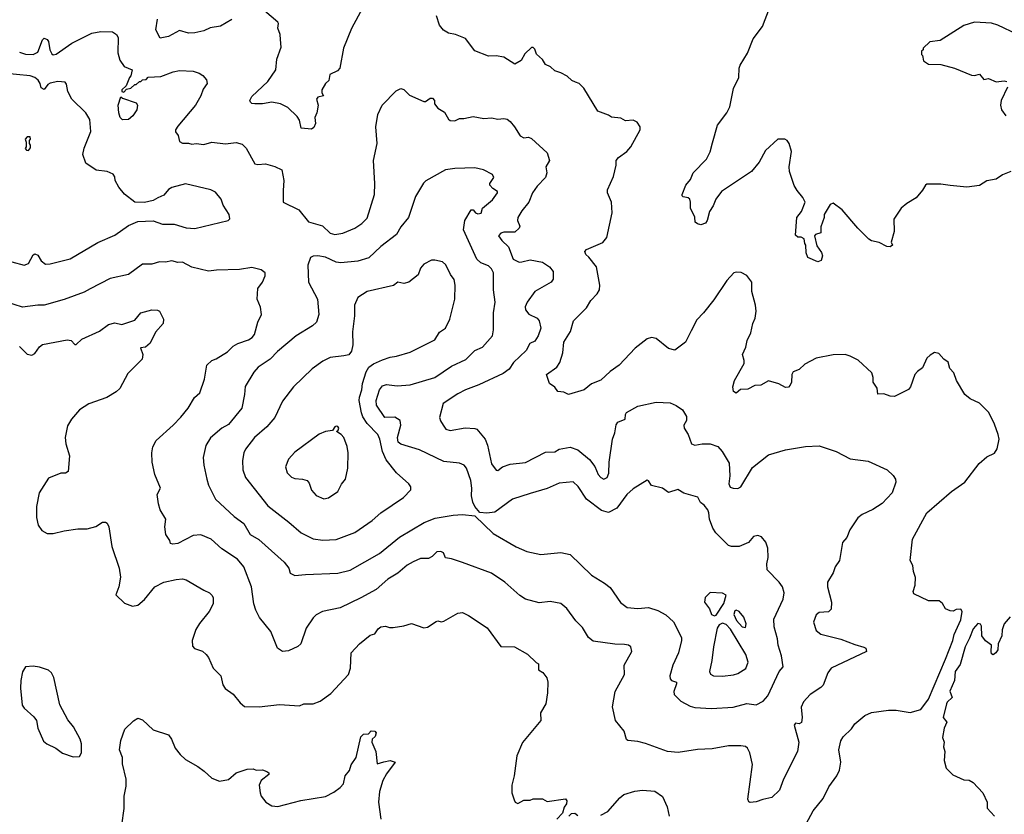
# Model space of a CAD drawing. Extents: x 1892934 to 2008621, y 567149 to 683290.
# Tile 24 of 256: x 1930927 to 1937328, y 587676 to 592841. Entities that reach past the tile are written whole.
import ezdxf

# ---------------------------------------------------------------- set-up
doc = ezdxf.new("R2010")
doc.units = 0

msp = doc.modelspace()

# ---------------------------------------------------------------- linework, layer by layer
at = {"layer": '0CON20XD'}
for points in [[(1933154.5, 592915.5), (1933085, 592783.8), (1933031.9, 592655), (1933007.5, 592525), (1932992.1, 592507.9), (1932943.6, 592485), (1932936.7, 592445), (1932914.7, 592425.3), (1932892.1, 592385), (1932891.1, 592365), (1932902.5, 592345), (1932865, 592336.7), (1932856.7, 592325), (1932866.5, 592285), (1932858, 592235), (1932845.5, 592205), (1932850.5, 592165), (1932839.9, 592140.1), (1932825, 592128.2), (1932755.7, 592135.7), (1932745, 592187.5), (1932731.7, 592211.7), (1932669.1, 592269.1), (1932623, 592293), (1932565, 592304.2), (1932505, 592294.4), (1932455, 592294), (1932435, 592296.7), (1932426.7, 592305), (1932423.8, 592315), (1932435, 592341.2), (1932540.7, 592439.2), (1932591.8, 592515), (1932597.7, 592585), (1932627.2, 592662.8), (1932622.9, 592712.9), (1932620, 592745), (1932606.1, 592785), (1932610.4, 592815), (1932604.2, 592824.2), (1932517.4, 592897.4)], [(1937370, 591855), (1937315, 591832.5), (1937275, 591803.3), (1937215, 591792.5), (1937166.4, 591763.6), (1937085, 591752.5), (1936975, 591763.3), (1936915, 591771.2), (1936825, 591771.2), (1936814.4, 591765.6), (1936796.6, 591733.4), (1936755, 591683.8), (1936693.9, 591646.1), (1936657.5, 591615), (1936610, 591545), (1936611.2, 591465), (1936592.5, 591395), (1936600, 591375), (1936585, 591363.3), (1936565, 591367.5), (1936515, 591393.3), (1936465, 591403.8), (1936446.7, 591415), (1936375, 591486.7), (1936273.3, 591605), (1936215, 591647.5), (1936195, 591640), (1936157.5, 591575), (1936157.5, 591555), (1936136, 591495), (1936136, 591455), (1936100, 591445), (1936093.6, 591436.4), (1936110, 591370), (1936138.3, 591328.3), (1936146.1, 591306.1), (1936137.5, 591275), (1936115, 591267.5), (1936050, 591295), (1936040, 591325), (1936037.5, 591375), (1936030, 591385), (1936027, 591417), (1936007, 591427), (1935985, 591427.5), (1935970.7, 591440.7), (1935978.8, 591555), (1936010, 591595), (1936032.5, 591655), (1936018, 591685), (1935981.5, 591731.5), (1935962.4, 591762.4), (1935930.5, 591855), (1935928.6, 591885), (1935944, 591985), (1935930, 592035), (1935915.9, 592055.9), (1935900, 592065), (1935855, 592063.8), (1935775, 591990), (1935734.3, 591915), (1935685, 591854.4), (1935490, 591725), (1935452.5, 591675), (1935435, 591630), (1935411.2, 591595), (1935396.2, 591535), (1935385, 591517.5), (1935355, 591507.5), (1935333, 591513), (1935317.5, 591525), (1935316.4, 591556.4), (1935287.5, 591615), (1935288.6, 591655), (1935282.9, 591675), (1935273.5, 591683.5), (1935239.3, 591689.3), (1935232.5, 591695), (1935233.3, 591705), (1935256.7, 591765), (1935287, 591803), (1935305.8, 591845), (1935392.5, 591935), (1935415, 591982.5), (1935430.6, 592039.4), (1935462.2, 592155), (1935525, 592235.8), (1935544.4, 592275), (1935567.6, 592392.4), (1935601.4, 592465), (1935604.5, 592525), (1935611.1, 592545), (1935658, 592622), (1935694.5, 592715.5), (1935755, 592796.2), (1935802, 592915)], [(1932305, 592841.1), (1932231.9, 592798.1), (1932165, 592787.3), (1932125, 592768.1), (1932065, 592754.3), (1932023.9, 592753.9), (1931965, 592770.4), (1931895, 592730.8), (1931840.6, 592720.6), (1931810.9, 592775), (1931823.8, 592845)], [(1936040, 587615), (1936085, 587698), (1936150.9, 587779.1), (1936187.5, 587855), (1936238, 587925), (1936256.8, 587963.2), (1936264.3, 588015), (1936251.2, 588095), (1936265.9, 588154.1), (1936279.7, 588180.3), (1936335, 588231.2), (1936356.7, 588265), (1936421.2, 588318.8), (1936465, 588338), (1936575, 588353.3), (1936625, 588353.3), (1936715, 588337.5), (1936785, 588356.7), (1936835.3, 588425), (1936945.6, 588684.5), (1936994.1, 588805), (1937001.9, 588845), (1937045, 588940.8), (1937054, 588995), (1937045, 589010), (1937015, 589006.2), (1936995, 588996.7), (1936975, 588997.5), (1936945, 589012.5), (1936926.1, 589046.1), (1936905, 589063.3), (1936835, 589063.8), (1936739.3, 589109.3), (1936736.2, 589125), (1936748, 589165), (1936751.2, 589215), (1936736.7, 589255), (1936734, 589294), (1936716.7, 589325), (1936730, 589465), (1936824.4, 589635), (1936985.4, 589774.6), (1937070.8, 589835), (1937165, 589955.8), (1937215, 589998.6), (1937265, 590022.5), (1937281.2, 590051.2), (1937294.3, 590115), (1937288.1, 590145), (1937265, 590211.2), (1937227, 590287), (1937167.3, 590347.3), (1937105, 590376.2), (1937071.2, 590405), (1937018, 590495), (1936998.8, 590545), (1936973.9, 590573.9), (1936962.5, 590615), (1936933.6, 590633.6), (1936901.7, 590671.7), (1936875, 590677.5), (1936845, 590660), (1936825, 590640), (1936795, 590577.5), (1936762.5, 590555), (1936746.7, 590535), (1936718.8, 590455), (1936705, 590437.5), (1936615, 590390.8), (1936585, 590394.3), (1936545, 590409.6), (1936505.8, 590405.8), (1936501.1, 590445), (1936476, 590485), (1936475.8, 590515.8), (1936466.2, 590545), (1936378.8, 590628.8), (1936325, 590653.3), (1936293.6, 590663.6), (1936215, 590663.3), (1936105, 590640), (1936031.7, 590601.7), (1935995, 590566.2), (1935955, 590552.5), (1935946.7, 590535), (1935943.3, 590485), (1935936.7, 590465), (1935925, 590453.3), (1935905, 590450), (1935862.9, 590472.9), (1935795, 590494), (1935745, 590465.8), (1935705, 590462.5), (1935659.7, 590440.3), (1935611.9, 590438.1), (1935585, 590413.3), (1935566.7, 590425), (1935562.9, 590455), (1935574.5, 590495), (1935636.7, 590605), (1935637.5, 590625), (1935626.2, 590665), (1935647.3, 590712.7), (1935656.2, 590755), (1935680, 590805), (1935693.3, 590865), (1935708.3, 590901.7), (1935713.6, 590946.4), (1935710, 590985), (1935686.2, 591075), (1935685.8, 591135), (1935655, 591177.5), (1935617, 591197), (1935585, 591200), (1935570, 591195), (1935524.1, 591145.9), (1935440.5, 591019.5), (1935373.3, 590935), (1935329.5, 590890.5), (1935292.1, 590817.9), (1935255.8, 590745), (1935185, 590693.1), (1935145, 590702.9), (1935065, 590769.2), (1935035, 590774), (1935005, 590766), (1934927.5, 590705), (1934824.4, 590595.6), (1934765, 590554.2), (1934705, 590497.5), (1934645, 590474.2), (1934596.7, 590435), (1934495, 590404.4), (1934465, 590419.1), (1934424.3, 590424.3), (1934405, 590451.9), (1934371.5, 590475), (1934352.5, 590535), (1934417.8, 590582.2), (1934438.5, 590611.5), (1934458.1, 590675), (1934464.5, 590745), (1934506.9, 590813.1), (1934527.3, 590882.7), (1934611.1, 590968.9), (1934639.4, 591015), (1934682, 591058), (1934695.7, 591085), (1934699.4, 591115), (1934675.6, 591235), (1934627.9, 591297.9), (1934606.7, 591315), (1934601.2, 591335), (1934612.3, 591347.7), (1934718.3, 591391.7), (1934743.8, 591425), (1934778.8, 591585), (1934774.2, 591655), (1934749.2, 591715), (1934748, 591735), (1934787.9, 591822.1), (1934803.8, 591895), (1934803.8, 591925), (1934818.8, 591945), (1934873.3, 591985), (1934900, 592015), (1934960, 592125), (1934960, 592145), (1934940, 592175), (1934915, 592187.5), (1934865, 592183.3), (1934835, 592201.2), (1934775, 592206.7), (1934755, 592220), (1934685.9, 592245.9), (1934594.2, 592395), (1934565, 592426.2), (1934540, 592435), (1934515.9, 592445.9), (1934485, 592473.8), (1934445, 592496.2), (1934405, 592508.8), (1934376.7, 592535), (1934345, 592550), (1934325, 592582.5), (1934287, 592617), (1934275, 592650), (1934265, 592660), (1934255, 592660), (1934211.7, 592618.3), (1934187.5, 592575), (1934145, 592551.2), (1934075, 592596.2), (1934025, 592606), (1933973.9, 592603.9), (1933885, 592638), (1933825, 592718.8), (1933760, 592745), (1933715, 592752.5), (1933682.3, 592772.3), (1933656.1, 592806.1), (1933636.7, 592865)], [(1937414.3, 592744.3), (1937285.6, 592805.6), (1937245, 592818), (1937135, 592823.8), (1937065, 592803.8), (1936910, 592705), (1936843, 592697), (1936800, 592655), (1936800, 592645), (1936790, 592635), (1936790, 592615), (1936797, 592607), (1936803, 592573), (1936835, 592551.2), (1936915, 592550), (1937005, 592526.2), (1937115, 592480), (1937135, 592477.5), (1937166.4, 592486.4), (1937195, 592452.5), (1937225, 592457.5), (1937275, 592436.7), (1937326.4, 592443.6), (1937345, 592438.8)], [(1930925, 592630), (1930965, 592616), (1931015, 592614.1), (1931045, 592629.4), (1931075, 592710), (1931085, 592721.2), (1931105, 592712.9), (1931115, 592698), (1931123.4, 592645), (1931135, 592618), (1931145, 592611.4), (1931165, 592617.5), (1931265, 592688.1), (1931395, 592752.5), (1931455, 592764.4), (1931530.9, 592760.9), (1931556.2, 592745), (1931567.5, 592725), (1931564.5, 592624.5), (1931577.2, 592577.2), (1931607, 592537), (1931657.5, 592515), (1931650, 592475), (1931640, 592465), (1931618.3, 592411.7), (1931590, 592385), (1931590, 592375), (1931605, 592370), (1931621.7, 592388.3), (1931650, 592395), (1931675, 592420), (1931685, 592420), (1931705, 592440), (1931715, 592440), (1931725, 592450), (1931748.3, 592451.7), (1931763, 592467), (1931845, 592470.8), (1931925, 592501.9), (1931965, 592510), (1932055, 592506), (1932093.9, 592493.9), (1932118.3, 592478.3), (1932140.7, 592450.7), (1932146.7, 592425), (1932120, 592390), (1932104, 592345), (1932070.8, 592285), (1931955, 592149.2), (1931940.8, 592125), (1931940.8, 592110.8), (1931957.4, 592087.4), (1931965, 592050), (1931985, 592039.1), (1932025, 592038.6), (1932045, 592030.6), (1932075, 592035.5), (1932125, 592030.5), (1932175, 592043.6), (1932265, 592034.4), (1932335, 592042.9), (1932372.4, 592032.4), (1932400, 592005), (1932455, 591904.3), (1932475, 591898.6), (1932525, 591904.2), (1932585, 591887.1), (1932631.2, 591865), (1932644.5, 591795), (1932640.8, 591730.8), (1932640.5, 591655), (1932741.1, 591605), (1932805, 591527.5), (1932895, 591500), (1932945, 591452.5), (1932975, 591445.5), (1933027.4, 591452.6), (1933105, 591485.5), (1933151.1, 591515), (1933185, 591550), (1933234.5, 591705), (1933236.7, 591775), (1933226.7, 591925), (1933250, 592035), (1933242, 592145), (1933256.1, 592223.9), (1933282.5, 592285), (1933375, 592377.5), (1933405, 592392.5), (1933425, 592387.5), (1933460.3, 592350.3), (1933555, 592310), (1933565, 592310), (1933595, 592330), (1933610.7, 592330.7), (1933623.1, 592315), (1933624, 592294), (1933645, 592266.2), (1933689.5, 592239.5), (1933714, 592194), (1933725.8, 592185.8), (1933755, 592183.3), (1933785, 592198.9), (1933815, 592198.6), (1933875, 592210.8), (1933945, 592199.5), (1933995, 592202.1), (1934035, 592194.6), (1934075, 592198.1), (1934095, 592193.6), (1934115, 592179.5), (1934142.9, 592145), (1934180, 592085), (1934205, 592073.8), (1934233.9, 592076.1), (1934255, 592068.8), (1934356, 591975), (1934370.8, 591925), (1934347.5, 591885), (1934353.8, 591845), (1934346, 591815), (1934290.3, 591759.7), (1934261.2, 591715), (1934236.7, 591655), (1934191.2, 591598.8), (1934166.2, 591555), (1934162.5, 591535), (1934177.9, 591497.9), (1934173.3, 591485), (1934145, 591460), (1934075, 591460), (1934055, 591453.8), (1934040, 591435), (1934061.4, 591405), (1934105, 591364), (1934135.6, 591285), (1934175, 591264.4), (1934192.1, 591267.9), (1934245, 591279.4), (1934325, 591265.5), (1934372, 591235), (1934394, 591205), (1934394, 591155), (1934382.5, 591135), (1934275, 591073.1), (1934226.5, 591005), (1934212.9, 590975), (1934214.2, 590955), (1934236.8, 590926.8), (1934290.9, 590900.9), (1934304.3, 590884.3), (1934314.4, 590835), (1934298.1, 590785), (1934275, 590752), (1934243.8, 590736.2), (1934219.8, 590690.2), (1934137.6, 590612.4), (1934109.8, 590570.2), (1934069.8, 590540.2), (1933912.4, 590467.6), (1933825, 590435.4), (1933775, 590409.1), (1933680, 590345), (1933657.1, 590255), (1933662.4, 590232.4), (1933678.8, 590205)], [(1931125, 591252.9), (1931255, 591285.7), (1931435, 591392), (1931545, 591440), (1931635, 591503.3), (1931695, 591528.8), (1931793.6, 591533.6), (1931855, 591512.5), (1931930.8, 591510.8), (1932008.3, 591488.3), (1932066.5, 591483.5), (1932282.5, 591535), (1932293.6, 591546.4), (1932288.8, 591575), (1932250, 591635), (1932236.7, 591675), (1932199.5, 591719.5), (1932170, 591735), (1932005, 591774), (1931915, 591750), (1931895, 591736.7), (1931865, 591701.2), (1931825, 591682), (1931795, 591666.2), (1931737.7, 591652.3), (1931675, 591653.8), (1931607.3, 591707.3), (1931572.1, 591752.1), (1931546.7, 591795), (1931545, 591820), (1931535, 591836.7), (1931495, 591853.8), (1931425, 591863.3), (1931357.3, 591907.3), (1931336.9, 591965), (1931346.5, 592005), (1931389.5, 592115), (1931382.6, 592192.6), (1931358, 592235), (1931266.4, 592325), (1931240.5, 592375), (1931231.4, 592421.4), (1931223.3, 592435), (1931175, 592439.5), (1931125, 592428.2), (1931110.7, 592419.3), (1931085, 592386), (1931066.7, 592396.7), (1931060, 592425), (1931046.6, 592446.6), (1931025, 592464.6), (1930995, 592476.8), (1930816.5, 592493.5)], [(1937347.7, 592402.3), (1937308, 592315), (1937303.8, 592285), (1937308.8, 592255), (1937337.5, 592215)], [(1931595, 592190.8), (1931580.8, 592205), (1931571.9, 592235), (1931568, 592285), (1931585, 592340), (1931595, 592330), (1931685, 592300), (1931692.5, 592285), (1931687.5, 592255), (1931662.5, 592215), (1931635, 592191.4), (1931595, 592190.8)], [(1930985, 591990), (1930997, 592007), (1930997.5, 592025), (1930990, 592035), (1930990, 592055), (1930997.5, 592065), (1930995, 592080), (1930975, 592080), (1930962.5, 592065), (1930970, 592045), (1930970, 592015), (1930963, 592003), (1930971.7, 591991.7), (1930985, 591990)], [(1935425, 588363.3), (1935565, 588372.5), (1935655, 588395.6), (1935715, 588388.1), (1935759.4, 588410.6), (1935791.1, 588445), (1935865, 588603.3), (1935890, 588635), (1935880, 588705), (1935858.1, 588775), (1935853.3, 588816.7), (1935832.3, 588895), (1935828.5, 588945), (1935890, 589075), (1935896.1, 589115), (1935885.5, 589155), (1935864.7, 589184.7), (1935786.7, 589265), (1935784, 589305), (1935793.1, 589345), (1935790, 589405), (1935777.5, 589445), (1935748.7, 589478.7), (1935725, 589488.6), (1935698, 589482), (1935665, 589442.5), (1935605, 589417.1), (1935555, 589417.5), (1935535, 589423.8), (1935452, 589505), (1935432.5, 589535), (1935411.2, 589595), (1935408, 589635), (1935400, 589655), (1935375.8, 589685), (1935352.1, 589702.1), (1935335, 589737.5), (1935244.1, 589764.1), (1935205, 589786.7), (1935145, 589766.7), (1935105, 589796.7), (1935035, 589813.3), (1935015, 589843.3), (1935005, 589846.7), (1934915, 589792.5), (1934872.9, 589755), (1934809.2, 589665), (1934755, 589638.1), (1934710.2, 589650.2), (1934610.6, 589725), (1934557.2, 589807.2), (1934525, 589838), (1934435, 589827.5), (1934356.4, 589793.6), (1934245, 589761.1), (1934131.2, 589725), (1934015, 589640), (1933964.1, 589634.1), (1933917.5, 589637.5), (1933886.4, 589676.4), (1933873.3, 589705), (1933863.5, 589745), (1933867.3, 589795), (1933860.5, 589845), (1933832.1, 589925), (1933816.4, 589946.3), (1933785, 589958.1), (1933685, 589969.1), (1933525, 590046), (1933405, 590081.8), (1933387.9, 590095), (1933382.9, 590125), (1933404.6, 590205), (1933400.5, 590235), (1933365, 590257.1), (1933301.4, 590255), (1933246.8, 590335), (1933245.3, 590365), (1933265.3, 590435), (1933285, 590460), (1933310.6, 590469.4), (1933380.7, 590460.7), (1933465, 590467.3), (1933625, 590515.6), (1933735, 590587.8), (1933827.6, 590632.4), (1933885, 590690), (1933935, 590711.4), (1934000, 590785), (1934008.1, 590825), (1934006.7, 590935), (1934018, 591005), (1934007.5, 591085), (1934006.2, 591195), (1933995, 591220.8), (1933975, 591240.6), (1933925, 591259.6), (1933897.7, 591285), (1933812.2, 591475), (1933821.1, 591535), (1933862.5, 591605), (1933875.4, 591605.4), (1933889.4, 591585), (1933905, 591577.9), (1933926, 591584), (1933936.2, 591615), (1934001.2, 591668.8), (1934034, 591715), (1934033.8, 591725), (1934003.3, 591743.3), (1933982.5, 591765), (1933983.2, 591776.8), (1934008.8, 591815), (1934000, 591835), (1933942.5, 591865), (1933885, 591877.5), (1933755.9, 591874.1), (1933695.9, 591864.1), (1933566.8, 591793.2), (1933551.7, 591778.3), (1933499.3, 591690.7), (1933454.3, 591555), (1933405.7, 591495), (1933375.7, 591445), (1933274, 591366), (1933196.2, 591293.8), (1933125, 591270.9), (1933015, 591260.4), (1932985, 591264.5), (1932915, 591296.7), (1932865.6, 591305.6), (1932835.8, 591304.2), (1932817.5, 591295), (1932800, 591245), (1932804.3, 591135), (1932863.1, 591025), (1932871.4, 590925), (1932855.6, 590874.4), (1932829.8, 590850.2), (1932724.6, 590785.4), (1932602.9, 590685), (1932554.7, 590635.3), (1932478, 590582), (1932449.3, 590550.7), (1932393.6, 590456.4), (1932389.4, 590405), (1932370, 590315), (1932285, 590210), (1932240.8, 590185), (1932167.4, 590122.6), (1932137.4, 590072.6), (1932120, 589995), (1932124.5, 589944.5), (1932144.5, 589855), (1932154.3, 589815), (1932200, 589725), (1932321.4, 589611.4), (1932385, 589565.7), (1932425.4, 589495.4), (1932481.7, 589461.7), (1932645.8, 589315), (1932677.5, 589275), (1932685, 589243.3), (1932715, 589227.5), (1932785, 589235.6), (1932995, 589243.1), (1933075, 589262.2), (1933265, 589370.5), (1933395, 589477.8), (1933557.1, 589572.9), (1933628.9, 589601.1), (1933745, 589620), (1933805, 589624.3), (1933886.7, 589616.7), (1934005, 589502), (1934155, 589414.4), (1934223.3, 589385), (1934314.4, 589364.4), (1934445, 589377.1), (1934505.5, 589365.5), (1934645, 589230.8), (1934728.9, 589178.9), (1934765, 589149.2), (1934831.7, 589051.7), (1934875, 589019.2), (1934944.4, 589014.4), (1935015, 589020), (1935075, 589000.6), (1935127.5, 588972.5), (1935177.6, 588927.6), (1935229.5, 588825), (1935230, 588805), (1935210, 588725), (1935172.9, 588645), (1935152.5, 588575), (1935156.1, 588556.1), (1935165, 588546.7), (1935196.2, 588535), (1935197.5, 588525), (1935178.6, 588475), (1935181.4, 588455), (1935225, 588411.4), (1935285, 588378.1), (1935315, 588370.6), (1935425, 588363.3)], [(1930875, 591267.5), (1930955, 591245.7), (1930983.3, 591256.7), (1931015, 591312), (1931025, 591318), (1931045, 591310.8), (1931067.5, 591272.5), (1931095, 591251.4), (1931125, 591252.9)], [(1933678.8, 590205), (1933698.3, 590178.3), (1933725, 590170), (1933822.6, 590187.4), (1933885, 590184.5), (1933898.8, 590178.8), (1933953.8, 590113.8), (1933968.5, 590075), (1933993.1, 589955), (1934025, 589913.3), (1934035, 589910), (1934065, 589934.2), (1934115, 589951.1), (1934215, 589963.1), (1934345, 590028.8), (1934405, 590032.9), (1934435, 590049.2), (1934505, 590062.5), (1934555, 590045.5), (1934631.1, 589981.1), (1934666.6, 589936.6), (1934688.1, 589885), (1934705, 589864.4), (1934725, 589854.5), (1934745.6, 589865), (1934757.4, 589892.6), (1934760, 589965), (1934780.8, 590115), (1934795.8, 590155), (1934805, 590206.7), (1934816.2, 590225), (1934863.8, 590245), (1934865.8, 590275), (1934872.7, 590287.3), (1934945, 590328), (1935065, 590353.8), (1935155, 590350), (1935195, 590333.3), (1935236.7, 590305), (1935261.8, 590261.8), (1935260.8, 590235), (1935244.2, 590205), (1935245.7, 590185.7), (1935272.9, 590145), (1935294.5, 590084.5), (1935315, 590074.3), (1935364.1, 590084.1), (1935415, 590083.1), (1935465, 590065.7), (1935494.6, 590034.6), (1935539.1, 589959.1), (1935542.7, 589875), (1935536.6, 589825), (1935545, 589803.3), (1935565, 589795.7), (1935595, 589794.4), (1935615, 589804.4), (1935690.7, 589929.3), (1935795, 590012), (1935905, 590045.8), (1936035, 590065.8), (1936125, 590071.2), (1936235, 590033.8), (1936325.9, 589985.9), (1936441.7, 589971.7), (1936565.8, 589915.8), (1936605, 589877.5), (1936620, 589855), (1936623.3, 589835), (1936598.8, 589765), (1936533.2, 589696.8), (1936473.2, 589656.8), (1936404.5, 589625.5), (1936375, 589602), (1936322.9, 589525), (1936304, 589475), (1936275, 589443.3), (1936256.1, 589325), (1936227.3, 589285), (1936214.4, 589245.6), (1936178.6, 589185), (1936179.2, 589155), (1936203.8, 589055), (1936201.7, 589008.3), (1936185, 588992.5), (1936125, 588987.5), (1936105, 588972.5), (1936088, 588925), (1936105, 588870), (1936135, 588846.7), (1936265, 588814.3), (1936355, 588779.2), (1936415, 588763.3), (1936427.5, 588755), (1936432.5, 588735), (1936203.1, 588626.9), (1936180.6, 588595), (1936150.8, 588515), (1936135, 588499.2), (1936065, 588455.7), (1936022.6, 588407.4), (1936007.1, 588372.9), (1936013.2, 588305), (1936008.3, 588271.7), (1935995, 588264.2), (1935970.8, 588269.2), (1935961.4, 588255), (1935991.5, 588145), (1935984.4, 588085), (1935893.1, 587905), (1935867, 587833), (1935817.5, 587785), (1935757.3, 587772.7), (1935715, 587756.7), (1935675, 587753.3), (1935667, 587757), (1935660, 587775), (1935691.2, 587998.8), (1935674.2, 588075), (1935658, 588105), (1935645, 588116), (1935615, 588121.4), (1935535, 588120), (1935428.8, 588101.2), (1935333, 588097), (1935207.3, 588077.3), (1935137.5, 588085), (1934995, 588136.2), (1934945, 588148.8), (1934880, 588155), (1934871.2, 588161.2), (1934857, 588217), (1934801.2, 588285), (1934780, 588375), (1934797.5, 588475), (1934859.2, 588585), (1934857.5, 588645), (1934905.8, 588735), (1934900, 588765), (1934885, 588775.8), (1934859.7, 588780.3), (1934795, 588782.2), (1934655, 588800.8), (1934624, 588825), (1934585, 588891.2), (1934543.2, 588933.2), (1934484.3, 589014.3), (1934445, 589045.8), (1934375, 589059.2), (1934305, 589050.6), (1934215, 589074.3), (1934178, 589098), (1934080.8, 589185), (1933995, 589242.9), (1933805, 589312.9), (1933735, 589335.7), (1933695, 589342), (1933681.2, 589375), (1933665, 589384.2), (1933639.1, 589380.9), (1933608.3, 589351.7), (1933585, 589339.2), (1933532.4, 589337.6), (1933485, 589317.1), (1933445, 589295.6), (1933385.9, 589244.1), (1933320.6, 589205), (1933245, 589137.8), (1933145, 589082.2), (1933011.1, 589018.9), (1932895, 588994.3), (1932855, 588972.5), (1932835, 588954), (1932790, 588885), (1932755, 588783.3), (1932735, 588766.7), (1932675, 588738.8), (1932635, 588733.3), (1932603.3, 588755), (1932559.2, 588865), (1932486, 588955), (1932462.1, 589002.1), (1932450, 589045), (1932434.4, 589155), (1932383.1, 589285), (1932342.5, 589335), (1932241.1, 589401.1), (1932172.5, 589465), (1932105, 589493.5), (1932055, 589488.5), (1931955, 589436.9), (1931922, 589432), (1931907, 589437), (1931902.5, 589455), (1931876.7, 589495), (1931870, 589545), (1931876.7, 589595), (1931841.2, 589655), (1931828.8, 589695), (1931820, 589755), (1931841.9, 589795), (1931806, 589885), (1931789.2, 589965), (1931786, 590025), (1931792, 590065), (1931814, 590105), (1931925.4, 590204.6), (1931975, 590257.5), (1932021.4, 590315), (1932062.5, 590385), (1932097.1, 590415), (1932127.5, 590505), (1932143.8, 590595), (1932175, 590626), (1932205, 590637.1), (1932278.6, 590681.4), (1932315, 590719.5), (1932345, 590736.9), (1932415, 590759.4), (1932437.5, 590775), (1932452.9, 590795), (1932475.8, 590875), (1932499.4, 590925), (1932492.4, 590972.4), (1932470.8, 591025), (1932476, 591094), (1932505.7, 591134.3), (1932523.3, 591175), (1932522.5, 591195), (1932497.5, 591215), (1932435, 591229.2), (1932355, 591216), (1932206.9, 591213.1), (1932155, 591205.7), (1932045, 591233.1), (1931985, 591264.4), (1931955, 591263.1), (1931915, 591272.5), (1931875, 591265.5), (1931835, 591266.5), (1931785, 591251.1), (1931725, 591251.4), (1931633.3, 591185), (1931515, 591158.9), (1931385, 591090.6), (1931345, 591069.2), (1931215, 591023.1), (1931085, 590984.4), (1931044.5, 590985.5), (1930945, 590972), (1930837.9, 591007.9)], [(1932897.8, 589457.8), (1932985, 589462.5), (1933105, 589508.6), (1933217.5, 589585), (1933275, 589635.7), (1933421.2, 589735), (1933468.8, 589785), (1933468.8, 589805), (1933456.7, 589825), (1933375.6, 589895.6), (1933309.3, 589979.3), (1933286.2, 590035), (1933268.9, 590115), (1933255.4, 590145), (1933185, 590215.5), (1933158.7, 590258.7), (1933148.2, 590285), (1933134.1, 590365), (1933135, 590386.2), (1933151.8, 590435), (1933154.7, 590475.3), (1933178.9, 590551.1), (1933197.6, 590582.4), (1933226.2, 590603.8), (1933285, 590629.6), (1933335, 590647.3), (1933376.4, 590653.6), (1933465, 590680), (1933625, 590760.8), (1933655, 590808.8), (1933694.2, 590835), (1933724.2, 590895), (1933756, 591025), (1933758, 591115), (1933752.3, 591152.3), (1933727.5, 591185), (1933698.3, 591248.3), (1933675, 591266.2), (1933625, 591277.5), (1933605, 591277.5), (1933555, 591251.2), (1933532.5, 591225), (1933517.3, 591182.7), (1933456.7, 591135), (1933425, 591125.7), (1933385, 591135.3), (1933356.9, 591113.1), (1933185.6, 591074.4), (1933126, 591035), (1933104.4, 590985), (1933103.5, 590915), (1933091.3, 590811.3), (1933091.7, 590728.3), (1933084.2, 590685.8), (1933067, 590663), (1933034.4, 590655.6), (1932945, 590644.2), (1932897.9, 590622.1), (1932827.6, 590572.4), (1932706.4, 590453.6), (1932635, 590361.2), (1932585, 590254.2), (1932532.9, 590195), (1932453.1, 590125), (1932395, 590050), (1932384.3, 590025), (1932375.6, 589975), (1932377.1, 589915), (1932395.7, 589865), (1932540.9, 589680.9), (1932677.5, 589575), (1932756, 589505), (1932835, 589465.7), (1932897.8, 589457.8)], [(1930926.2, 590716.2), (1930975, 590667.5), (1931005, 590660), (1931025, 590671.8), (1931056, 590714), (1931075, 590728.5), (1931235, 590759.2), (1931262.5, 590755), (1931285, 590730), (1931295, 590730), (1931330, 590765), (1931445, 590816.7), (1931505, 590858.8), (1931545, 590871.2), (1931590.7, 590859.3), (1931675, 590887.5), (1931715, 590935.8), (1931785, 590953.8), (1931823, 590953), (1931836.4, 590946.4), (1931862.5, 590895), (1931860, 590865), (1931809.3, 590810.7), (1931775, 590737.5), (1931745, 590712.5), (1931711.7, 590708.3), (1931726.7, 590665), (1931722.5, 590635), (1931629.5, 590540.5), (1931577, 590443), (1931555, 590422), (1931493.3, 590385), (1931375.9, 590344.1), (1931316.1, 590303.9), (1931263.8, 590245), (1931238.3, 590201.7), (1931222, 590125), (1931226, 590085), (1931251.2, 590005), (1931242.5, 589905), (1931225, 589894.2), (1931195, 589894), (1931115, 589860), (1931054.6, 589765), (1931037, 589677), (1931035.6, 589605), (1931047.5, 589555), (1931070.3, 589520.3), (1931105, 589502), (1931145, 589500.8), (1931215, 589518.1), (1931305, 589530.6), (1931365, 589531.4), (1931423, 589547), (1931465, 589575.8), (1931485, 589575.8), (1931495, 589568.8), (1931505.5, 589545.5), (1931525, 589417.5), (1931574.3, 589275), (1931581.7, 589218.3), (1931571.2, 589155), (1931551.7, 589101.7), (1931608.3, 589048.3), (1931659.3, 589029.3), (1931695, 589036.2), (1931738.3, 589071.7), (1931806.4, 589153.6), (1931865, 589184.4), (1931945, 589203.1), (1931985, 589205.8), (1932009.5, 589199.5), (1932125, 589132.5), (1932161.2, 589115), (1932175, 589101.2), (1932184.3, 589084.3), (1932185.6, 589045), (1932159.4, 588995), (1932095, 588916), (1932072, 588878), (1932049.2, 588805), (1932049.5, 588769.5), (1932064.3, 588754.3), (1932115, 588735.6), (1932138.6, 588715), (1932154.4, 588695), (1932185.6, 588625.6), (1932234, 588575), (1932248.3, 588518.3), (1932262.7, 588492.7), (1932315, 588456.2), (1932360.3, 588400.3), (1932387.7, 588377.7), (1932484.2, 588374.2), (1932615, 588389.2), (1932745, 588382), (1932775, 588393.8), (1932835, 588393.8), (1932879.7, 588410.3), (1932948.7, 588461.3), (1933065.4, 588584.6), (1933077.8, 588625), (1933080.8, 588725), (1933135, 588784)], [(1932905, 589726), (1932935, 589732.5), (1932996.2, 589775), (1933019.1, 589820.9), (1933045.7, 589855), (1933059.2, 589925), (1933062.5, 590025), (1933055.7, 590065.7), (1933034.1, 590124.1), (1933016.7, 590145), (1932987.5, 590165), (1932997.9, 590172.1), (1933001.5, 590185), (1932996.2, 590196.2), (1932985, 590199.2), (1932975.8, 590195), (1932960, 590170), (1932915, 590163.8), (1932873, 590147), (1932715, 590028.8), (1932674, 589985), (1932654.2, 589935), (1932666, 589895), (1932695, 589867.5), (1932715, 589858.6), (1932765, 589854.4), (1932795.8, 589845), (1932807.8, 589827.8), (1932823, 589783), (1932855, 589749.2), (1932905, 589726)], [(1935444.2, 588965.8), (1935455, 588971.2), (1935505, 589046.7), (1935520, 589100), (1935495, 589113.3), (1935415, 589117.5), (1935383.9, 589086.1), (1935378.8, 589055), (1935410.5, 589010.5), (1935425, 588974.4), (1935444.2, 588965.8)], [(1933135, 588784), (1933205, 588840), (1933235, 588850), (1933258.3, 588881.7), (1933275, 588893.8), (1933305, 588898), (1933330.5, 588890.5), (1933355, 588891.2), (1933425, 588900), (1933475, 588916.7), (1933555, 588888), (1933577, 588893), (1933635, 588930), (1933645, 588933.3), (1933666.7, 588926.7), (1933685, 588931.4), (1933775, 588984), (1933805, 588986.7), (1933845, 588968.8), (1933965, 588888), (1934055, 588767.5), (1934143.9, 588763.9), (1934227.9, 588717.9), (1934285, 588662.5), (1934300, 588655), (1934300, 588615), (1934327.7, 588597.7), (1934353.9, 588563.9), (1934361.2, 588535), (1934359.2, 588465), (1934347, 588393), (1934312, 588335), (1934314, 588285), (1934195, 588142.5), (1934159.2, 588055), (1934141.2, 587925), (1934126.2, 587865), (1934126.7, 587815), (1934140.5, 587770.5), (1934147.5, 587755), (1934165, 587746.7), (1934205, 587767.5), (1934245, 587767.5), (1934265, 587777.5), (1934326.4, 587776.4), (1934355, 587760), (1934476.1, 587776.1), (1934483, 587763), (1934482.5, 587745), (1934466.9, 587723.1), (1934455.7, 587684.3), (1934418.8, 587645)], [(1935645, 588890), (1935650, 588915), (1935635, 588956.7), (1935604.1, 588994.1), (1935585, 589003.3), (1935575, 588998.8), (1935568.6, 588975), (1935586.7, 588935), (1935624, 588895), (1935645, 588890)], [(1937365, 588958.8), (1937326, 588915), (1937314.2, 588875), (1937311.2, 588835), (1937288.8, 588785), (1937286, 588745), (1937273.3, 588725), (1937255, 588713.3), (1937245, 588720), (1937242, 588735), (1937243.8, 588775), (1937205, 588802.5), (1937182.2, 588835), (1937178.5, 588898.5), (1937172.5, 588912.5), (1937155, 588916), (1937125, 588882.5), (1937100.9, 588820.9), (1937073.8, 588765), (1937041.2, 588648.8), (1937008.3, 588605), (1937004.8, 588545.2), (1936973.1, 588476.9), (1936988.5, 588435), (1936955.6, 588405), (1936951.9, 588395), (1936931.2, 588305), (1936954, 588275), (1936935.8, 588235), (1936926.2, 588175), (1936937.1, 588145), (1936933.1, 588115), (1936941.1, 588085), (1936936.2, 588025), (1936948.8, 587975), (1936992.3, 587932.3), (1937065, 587900), (1937098.3, 587898.3), (1937125, 587882), (1937187.5, 587815), (1937217.1, 587755), (1937216, 587715), (1937263.1, 587665)], [(1935495, 588573.5), (1935568.3, 588581.7), (1935595, 588590.6), (1935646.6, 588623.4), (1935663.1, 588665), (1935648.1, 588715), (1935548.3, 588878.3), (1935519.6, 588909.6), (1935495, 588917.8), (1935473.3, 588906.7), (1935461.1, 588885), (1935437.8, 588765), (1935427.5, 588675), (1935410.8, 588605), (1935417.5, 588587.5), (1935436.8, 588576.8), (1935495, 588573.5)], [(1931275, 588048.8), (1931315, 588052.5), (1931328.8, 588075), (1931328.6, 588135), (1931320.8, 588165), (1931277.5, 588245), (1931239.8, 588289.8), (1931187.4, 588387.4), (1931148.1, 588565), (1931134, 588595), (1931115, 588612), (1931055, 588632.5), (1931015, 588639.2), (1930965, 588633.8), (1930945, 588601.2), (1930933.5, 588545), (1930931.5, 588495), (1930942.5, 588385), (1930956.2, 588365), (1931019.5, 588309.5), (1931036.1, 588286.1), (1931043.8, 588235), (1931081.7, 588151.7), (1931102.5, 588135), (1931162.5, 588105), (1931205, 588072.5), (1931275, 588048.8)], [(1931590, 587605), (1931605.6, 587714.4), (1931605.6, 587795), (1931618.3, 587858.3), (1931620, 587905), (1931596.2, 588005), (1931595.8, 588045), (1931576.2, 588095), (1931583.6, 588156.4), (1931610.7, 588229.3), (1931667, 588283), (1931695, 588300), (1931725, 588290), (1931795.5, 588225.5), (1931895, 588193.3), (1931914.3, 588164.3), (1931938.6, 588105), (1931969.2, 588065), (1932005, 588032.9), (1932085, 587987.1), (1932125.5, 587955.5), (1932175, 587910), (1932225, 587891.2), (1932285, 587903.3), (1932333.9, 587946.1), (1932405, 587970), (1932445, 587971.2), (1932465, 587962.5), (1932505, 587966), (1932533.6, 587953.6), (1932547.5, 587945), (1932547.5, 587935), (1932496.7, 587895), (1932483.3, 587865), (1932490, 587815), (1932496.7, 587795), (1932527.5, 587755), (1932565, 587731.2), (1932605, 587726.2), (1932754.5, 587765.5), (1932915, 587791.4), (1932969.4, 587820.6), (1933009.3, 587850.7), (1933032.5, 587875), (1933041.9, 587925), (1933070, 587960), (1933082.8, 587997.2), (1933114.3, 588045), (1933145, 588180), (1933163, 588197), (1933195, 588200), (1933211.2, 588218.8), (1933235, 588216.7), (1933243.3, 588205), (1933237.3, 588182.7), (1933217.5, 588165), (1933216.7, 588145), (1933241.2, 588085), (1933250, 588005), (1933293.6, 588016.4), (1933335, 588026.2), (1933367.5, 588015), (1933310.5, 587939.5), (1933288.1, 587895), (1933265.8, 587825), (1933259.2, 587755), (1933274.3, 587645)], [(1934705, 587670), (1934751.2, 587695), (1934827.4, 587782.6), (1934854.5, 587805.5), (1934925, 587827.5), (1934975, 587832.9), (1935055.8, 587825.8), (1935105, 587792.5), (1935136.7, 587725), (1935150, 587665)], [(1934496.2, 587665), (1934515, 587681.2), (1934535, 587683.3), (1934555, 587667.5)]]:
    msp.add_lwpolyline(points, dxfattribs=at)

doc.saveas('drawing.dxf')
